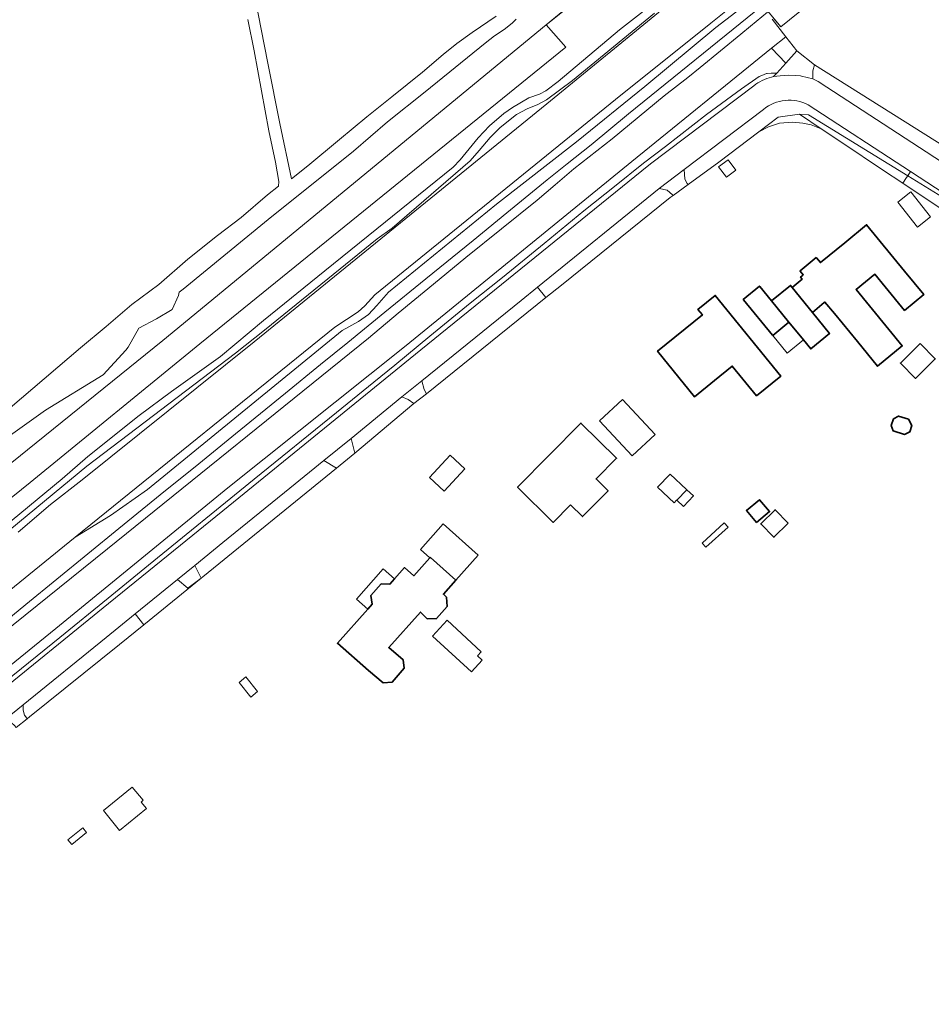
# Model space of a CAD drawing. Extents: x 147051 to 149075, y 463071 to 465537.
# Tile 56 of 229: x 148494 to 148670, y 463373 to 463563. Entities that reach past the tile are written whole.
import ezdxf

# ---------------------------------------------------------------- set-up
doc = ezdxf.new("R2010")
doc.units = 0
doc.header["$LTSCALE"] = 0.5
for name, color, linetype, lineweight in [('B-PV-GR-BEPLANTING_CULTUUR_BOSPLANTSOEN-GV', 252, 'CONTINUOUS', 18), ('B-PV-GR-BOS_GEMENGD-GV', 252, 'CONTINUOUS', 13), ('B-PV-GR-BOS_LOOF-GV', 252, 'CONTINUOUS', 13), ('B-PV-GR-GRAS-GV', 252, 'CONTINUOUS', 13), ('B-PV-GR-GROENVOORZIENING-GV', 252, 'CONTINUOUS', 18), ('B-PV-GR-STRUIK-GV', 252, 'CONTINUOUS', 13), ('B-PV-GW-TALUD_KRUIN-G', 252, 'CONTINUOUS', 18), ('B-PV-IE-TERREINAFSCHEIDING_KUNSTMATIG_HEKWERK-G', 252, 'CONTINUOUS', 18), ('B-PV-OG-BEBOUWING-GV', 6, 'CONTINUOUS', 35), ('B-PV-OG-BEBOUWING_BASSIN-GV', 6, 'CONTINUOUS', 18), ('B-PV-OG-BEBOUWING_LUIFEL-GV', 6, 'CONTINUOUS', 18), ('B-PV-OG-TERREIN_BEGROEID-GV', 252, 'CONTINUOUS', 18), ('B-PV-OG-TERREIN_ERF-GV', 252, 'CONTINUOUS', 18), ('B-PV-VH-HALFVERHARDING-GV', 252, 'CONTINUOUS', 18), ('B-PV-VH-ONVERHARD_ZAND-GV', 252, 'CONTINUOUS', 18), ('B-PV-VH-OPENVERHARDING_BETONSTRAATSTEEN-GV', 252, 'CONTINUOUS', 18), ('B-PV-VH-OPENVERHARDING_SIERBESTRATING-GV', 252, 'CONTINUOUS', 18), ('B-PV-VH-OPENVERHARDING_STRAATBAKSTEEN-GV', 252, 'CONTINUOUS', 18)]:
    doc.layers.add(name, color=color, linetype=linetype, lineweight=lineweight)

msp = doc.modelspace()

# ---------------------------------------------------------------- linework, layer by layer
at = {"layer": 'B-PV-GR-BEPLANTING_CULTUUR_BOSPLANTSOEN-GV', "flags": 128}
msp.add_lwpolyline([(148491.826, 463435.439), (148502.175, 463443.849), (148511.47, 463451.403), (148519.257, 463457.731), (148539.595, 463474.267), (148555.376, 463487.097), (148562.577, 463492.952), (148566.617, 463496.237), (148573.383, 463501.777), (148581.13, 463508.161), (148587.323, 463513.083), (148595.315, 463519.622), (148602.943, 463525.888), (148608.892, 463530.565), (148614.431, 463535.06), (148618.654, 463538.284), (148626.555, 463544.414), (148633.281, 463549.36), (148636.681, 463551.77), (148637.176, 463551.962), (148638.089, 463552.315), (148638.239, 463552.33), (148638.997, 463552.406), (148640.091, 463552.406), (148641.823, 463554.336), (148639.043, 463557.219), (148612.191, 463535.371), (148568.821, 463500), (148534.52, 463472.62), (148501.402, 463445.547), (148490.415, 463436.616)], dxfattribs=at)
for points in [[(148594.063, 463511.223), (148590.93, 463508.681), (148571.805, 463493.174), (148572.278, 463491.499), (148572.732, 463490.703), (148595.692, 463509.204)], [(148570.245, 463488.865), (148569.172, 463489.593), (148567.974, 463490.105), (148558.209, 463482.12), (148558.955, 463479.251)], [(148552.987, 463477.89), (148546.421, 463472.55), (148533.56, 463462.068), (148528.135, 463457.683), (148529.379, 463455.231), (148529.711, 463455.521), (148555.415, 463476.374)], [(148511.126, 463443.837), (148495.145, 463430.879), (148495.132, 463429.849), (148495.409, 463428.855), (148495.859, 463428.272), (148495.911, 463428.195), (148496.371, 463428.572), (148513.692, 463442.495), (148518.333, 463446.263), (148516.701, 463448.371)]]:
    msp.add_lwpolyline(points, close=True, dxfattribs=at)
at = {"layer": 'B-PV-GR-BOS_GEMENGD-GV', "flags": 128}
for points in [[(148537.842, 463576.636), (148542.199, 463554.284), (148544.517, 463542.696), (148546.732, 463532.058), (148549.882, 463534.539), (148556.007, 463539.602), (148561.232, 463543.988), (148566.057, 463547.822), (148571.933, 463552.559), (148575.932, 463555.992), (148578.532, 463558.098), (148581.483, 463560.178), (148586.134, 463563.362)], [(148467.276, 463466.401), (148506.181, 463499.577), (148511.106, 463503.637), (148516.031, 463507.897), (148521.232, 463511.757), (148526.781, 463516.619), (148532.531, 463521.18), (148537.082, 463524.614), (148542.157, 463528.95), (148544.257, 463530.654), (148544.305, 463531.53), (148543.65, 463535.26), (148542.391, 463541.292), (148539.544, 463556.66), (148538.36, 463562.692)]]:
    msp.add_lwpolyline(points, dxfattribs=at)
at = {"layer": 'B-PV-GR-BOS_LOOF-GV', "flags": 128}
for points in [[(148638.261, 463564.109), (148635.037, 463561.404), (148633.154, 463559.868), (148625.33, 463553.486), (148622.962, 463551.555), (148618.412, 463548.046), (148608.387, 463539.775), (148601.062, 463533.961), (148597.475, 463530.914), (148594.012, 463527.971), (148580.261, 463516.943), (148572.987, 463510.879), (148567.287, 463506.217), (148561.587, 463501.38), (148511.342, 463460.875), (148440.691, 463404.004)], [(148490.415, 463436.616), (148501.402, 463445.547), (148534.52, 463472.62), (148568.821, 463500), (148612.191, 463535.371), (148639.043, 463557.219), (148641.805, 463559.406), (148639.199, 463562.778)]]:
    msp.add_lwpolyline(points, dxfattribs=at)
at = {"layer": 'B-PV-GR-GRAS-GV', "flags": 128}
msp.add_lwpolyline([(148505.124, 463463.113), (148511.906, 463467.298), (148519.029, 463472.313), (148556.465, 463502.908), (148559.65, 463504.587), (148561.555, 463505.966), (148563.181, 463507.672), (148565.432, 463510.237), (148586.167, 463527.183), (148601.55, 463539.152), (148614.712, 463549.849), (148628.339, 463561.198), (148643.455, 463572.816), (148639.959, 463571.649), (148634.461, 463567.706), (148627.383, 463562.027), (148609.062, 463547.327), (148562.781, 463509.759), (148560.853, 463507.593), (148559.596, 463506.484), (148555.063, 463503.515)], close=True, dxfattribs=at)
for points in [[(148617.319, 463566.596), (148609.831, 463560.744), (148598.013, 463550.763), (148595.682, 463548.992), (148594.419, 463548.352), (148592.388, 463547.627), (148589.228, 463545.809), (148587.58, 463544.616), (148584.838, 463542.231), (148582.669, 463539.914), (148579.18, 463535.737), (148577.821, 463534.326), (148553.18, 463514.341), (148541.37, 463504.811), (148533.095, 463497.89), (148523.66, 463491.139), (148517.444, 463486.52), (148507.588, 463478.666), (148502.653, 463474.352), (148489.626, 463463.632)], [(148487.7, 463460.544), (148507.408, 463476.792), (148535.981, 463498.549), (148541.553, 463502.956), (148563.203, 463520.493), (148566.125, 463522.55), (148581.133, 463535.51), (148582.87, 463537.482), (148584.939, 463540.026), (148586.861, 463541.928), (148590.047, 463544.454), (148592.051, 463545.55), (148594.1, 463546.358), (148595.772, 463547.253), (148600.781, 463550.968), (148616.528, 463563.903)]]:
    msp.add_lwpolyline(points, dxfattribs=at)
at = {"layer": 'B-PV-GR-GROENVOORZIENING-GV', "flags": 128}
for points in [[(148386.095, 463391.142), (148521.984, 463500.925), (148595.717, 463561.692), (148595.71, 463561.7), (148609.689, 463573.231), (148632.89, 463591.845), (148642.281, 463599.947), (148674.761, 463626.474), (148683.92, 463634.148), (148695.735, 463643.469), (148704.978, 463651.082), (148714.324, 463658.408), (148725.045, 463667.298), (148735.332, 463675.442), (148741.863, 463680.804), (148740.672, 463682.719), (148779.378, 463713.694), (148794.926, 463725.783), (148798.334, 463725.418), (148810.172, 463735.028), (148809.217, 463737.682), (148808.802, 463738.829), (148808.162, 463740.596)], [(148589.938, 463562.79), (148589.214, 463561.988), (148587.639, 463560.785), (148585.788, 463559.581), (148583.988, 463558.178), (148572.438, 463548.779), (148565.188, 463543.04), (148558.663, 463537.376), (148542.263, 463524.218), (148525.938, 463510.835), (148525.112, 463510.259), (148525.013, 463509.608), (148523.79, 463506.928), (148520.814, 463505.148), (148517.388, 463503.317), (148515.341, 463499.685), (148514.909, 463499.071), (148510.522, 463494.382), (148499.467, 463487.574), (148479.806, 463473.564)]]:
    msp.add_lwpolyline(points, dxfattribs=at)
msp.add_lwpolyline([(148390.197, 463380.826), (148390.703, 463383.114), (148390.949, 463384.8), (148390.872, 463388.174), (148407.437, 463401.122), (148408.239, 463402.11), (148455.211, 463440.221), (148491.14, 463469.323), (148496.469, 463473.639), (148529.141, 463500.334), (148599.484, 463557.368), (148595.717, 463561.692), (148521.984, 463500.925), (148386.095, 463391.142), (148386.187, 463381.419), (148386.186, 463381.361), (148386.373, 463381.127), (148386.77, 463380.65), (148387.941, 463381.634), (148389.433, 463379.752), (148389.483, 463379.826), (148389.86, 463380.42), (148390.188, 463380.785)], close=True, dxfattribs=at)
at = {"layer": 'B-PV-GR-STRUIK-GV', "flags": 128}
for points in [[(148798.334, 463725.418), (148794.926, 463725.783), (148779.378, 463713.694), (148740.672, 463682.719), (148741.863, 463680.804), (148735.332, 463675.442), (148725.045, 463667.298), (148714.324, 463658.408), (148704.978, 463651.082), (148695.735, 463643.469), (148683.92, 463634.148), (148674.761, 463626.474), (148642.281, 463599.947), (148632.89, 463591.845), (148609.689, 463573.231), (148595.71, 463561.7), (148595.717, 463561.692), (148698.99, 463644.329)], [(148643.918, 463556.672), (148641.805, 463559.406), (148639.043, 463557.219), (148641.823, 463554.336)]]:
    msp.add_lwpolyline(points, close=True, dxfattribs=at)
for points in [[(148698.99, 463644.329), (148595.717, 463561.692), (148599.484, 463557.368), (148529.141, 463500.334), (148496.469, 463473.639), (148491.14, 463469.323)], [(148639.449, 463562.959), (148640.825, 463561.323), (148665.821, 463581.508)], [(148643.455, 463572.816), (148628.339, 463561.198), (148614.712, 463549.849), (148601.55, 463539.152), (148586.167, 463527.183), (148565.432, 463510.237), (148563.181, 463507.672), (148561.555, 463505.966), (148559.65, 463504.587), (148556.465, 463502.908), (148519.029, 463472.313), (148511.906, 463467.298), (148505.124, 463463.113), (148394.61, 463373.255)], [(148489.626, 463463.632), (148502.653, 463474.352), (148507.588, 463478.666), (148517.444, 463486.52), (148523.66, 463491.139), (148533.095, 463497.89), (148541.37, 463504.811), (148553.18, 463514.341), (148577.821, 463534.326), (148579.18, 463535.737), (148582.669, 463539.914), (148584.838, 463542.231), (148587.58, 463544.616), (148589.228, 463545.809), (148592.388, 463547.627), (148594.419, 463548.352), (148595.682, 463548.992), (148598.013, 463550.763), (148609.831, 463560.744), (148617.319, 463566.596)], [(148494.165, 463464.111), (148500.406, 463469.406), (148506.495, 463474.128), (148539.559, 463500.723), (148595.875, 463546.492), (148619.415, 463565.762)], [(148440.691, 463404.004), (148511.342, 463460.875), (148561.587, 463501.38), (148567.287, 463506.217), (148572.987, 463510.879), (148580.261, 463516.943), (148594.012, 463527.971), (148597.475, 463530.914), (148601.062, 463533.961), (148608.387, 463539.775), (148618.412, 463548.046), (148622.962, 463551.555), (148625.33, 463553.486), (148633.154, 463559.868), (148635.037, 463561.404), (148638.261, 463564.109)], [(148616.528, 463563.903), (148600.781, 463550.968), (148595.772, 463547.253), (148594.1, 463546.358), (148592.051, 463545.55), (148590.047, 463544.454), (148586.861, 463541.928), (148584.939, 463540.026), (148582.87, 463537.482), (148581.133, 463535.51), (148566.125, 463522.55), (148563.203, 463520.493), (148541.553, 463502.956), (148535.981, 463498.549), (148507.408, 463476.792), (148487.7, 463460.544)]]:
    msp.add_lwpolyline(points, dxfattribs=at)
at = {"layer": 'B-PV-GW-TALUD_KRUIN-G', "flags": 128}
msp.add_lwpolyline([(148487.7, 463460.544), (148507.408, 463476.792), (148535.981, 463498.549), (148541.553, 463502.956), (148563.203, 463520.493), (148566.125, 463522.55), (148581.133, 463535.51), (148582.87, 463537.482), (148584.939, 463540.026), (148586.861, 463541.928), (148590.047, 463544.454), (148592.051, 463545.55), (148594.1, 463546.358), (148595.772, 463547.253), (148600.781, 463550.968), (148616.528, 463563.903)], dxfattribs=at)
at = {"layer": 'B-PV-IE-TERREINAFSCHEIDING_KUNSTMATIG_HEKWERK-G', "flags": 128}
for points in [[(148604.37, 463538.604), (148611.546, 463544.531), (148637.385, 463565.497), (148640.825, 463561.323), (148665.821, 463581.508), (148676.423, 463589.91), (148695.542, 463605.58), (148696.626, 463604.817)], [(148604.37, 463538.604), (148599.738, 463534.917), (148595.936, 463531.834), (148588.153, 463525.497), (148581.673, 463520.206), (148572.58, 463512.828), (148564.701, 463506.405), (148557.563, 463500.594), (148552.305, 463496.333), (148545.569, 463490.823), (148536.002, 463482.999), (148528.196, 463476.667), (148522.536, 463472.127), (148513.545, 463464.766), (148495.675, 463450.179), (148488.282, 463444.134)]]:
    msp.add_lwpolyline(points, dxfattribs=at)
at = {"layer": 'B-PV-OG-BEBOUWING-GV', "flags": 128}
for points in [[(148664.623, 463506.739), (148668.354, 463509.794), (148664.661, 463514.305), (148657.359, 463523.223), (148653.15, 463519.776), (148648.458, 463515.934), (148647.699, 463516.862), (148647.698, 463516.862), (148647.672, 463516.893), (148644.547, 463514.334), (148644.573, 463514.302), (148645.18, 463513.56), (148644.98, 463513.396), (148644.646, 463513.123), (148644.957, 463512.744), (148643.038, 463511.173), (148646.92, 463506.369), (148649.204, 463508.239), (148649.35, 463508.359), (148651.169, 463506.137), (148655.593, 463500.735), (148659.455, 463496.018), (148664.213, 463499.915), (148655.343, 463510.746), (148658.933, 463513.686), (148660.929, 463511.249)], [(148642.406, 463504.464), (148642.328, 463504.559), (148639.068, 463508.555), (148636.788, 463511.34), (148636.731, 463511.41), (148633.613, 463508.857), (148633.668, 463508.789), (148639.253, 463501.969), (148639.296, 463501.917)], [(148639.068, 463508.555), (148642.328, 463504.559), (148642.406, 463504.464), (148645.187, 463501.068), (148646.598, 463499.345), (148650.234, 463502.323), (148646.92, 463506.369), (148643.038, 463511.173), (148642.728, 463511.552)], [(148636.16, 463490.308), (148640.832, 463494.101), (148628.238, 463509.614), (148624.912, 463506.914), (148625.761, 463505.868), (148617.154, 463498.882), (148624.255, 463490.135), (148628.126, 463493.277), (148631.515, 463496.03)], [(148667.637, 463500.353), (148663.862, 463496.596), (148666.787, 463493.657), (148670.562, 463497.415)], [(148662.086, 463484.593), (148662.442, 463483.585), (148664.62, 463482.873), (148665.635, 463483.363), (148666.047, 463484.622), (148665.382, 463485.799), (148663.51, 463486.411), (148662.504, 463485.871)], [(148600.419, 463469.357), (148602.716, 463467.085), (148607.628, 463472.051), (148605.33, 463474.323), (148609.267, 463478.303), (148602.417, 463485.079), (148590.22, 463472.747), (148597.07, 463465.971)], [(148622.131, 463469.023), (148624.038, 463471.044), (148622.754, 463472.256), (148620.846, 463470.235)], [(148636.197, 463465.923), (148638.691, 463468.028), (148636.746, 463470.333), (148634.252, 463468.229)], [(148642.28, 463465.819), (148639.743, 463468.401), (148636.979, 463465.684), (148639.517, 463463.102)], [(148573.461, 463459.231), (148573.38, 463459.141), (148570.299, 463455.691), (148568.494, 463457.277), (148566.571, 463455.12), (148565.656, 463454.089), (148564.004, 463454.144), (148561.994, 463451.899), (148562.237, 463450.239), (148561.398, 463449.293), (148555.577, 463442.726), (148561.525, 463437.445), (148564.358, 463435.081), (148566.13, 463435.242), (148568.401, 463437.931), (148568.249, 463439.511), (148565.464, 463441.882), (148571.531, 463448.716), (148572.854, 463447.434), (148574.654, 463447.461), (148576.67, 463449.787), (148576.583, 463451.568), (148575.969, 463452.153), (148578.364, 463454.851)]]:
    msp.add_lwpolyline(points, close=True, dxfattribs=at)
at = {"layer": 'B-PV-OG-BEBOUWING_BASSIN-GV', "flags": 128}
msp.add_lwpolyline([(148573.858, 463444.097), (148581.338, 463437.185), (148583.445, 463439.465), (148582.52, 463440.319), (148583.212, 463441.068), (148576.657, 463447.126)], close=True, dxfattribs=at)
at = {"layer": 'B-PV-OG-BEBOUWING_LUIFEL-GV', "flags": 128}
for points in [[(148632.212, 463533.725), (148630.723, 463535.71), (148628.889, 463534.335), (148630.378, 463532.35)], [(148667.133, 463522.79), (148669.654, 463524.765), (148665.89, 463529.568), (148663.37, 463527.594)], [(148645.187, 463501.068), (148642.406, 463504.464), (148639.296, 463501.917), (148642.077, 463498.521)], [(148612.292, 463478.79), (148616.684, 463482.894), (148610.396, 463489.622), (148606.004, 463485.518)], [(148577.263, 463478.881), (148573.268, 463474.593), (148576.089, 463471.965), (148580.084, 463476.253)], [(148620.815, 463470.264), (148620.846, 463470.235), (148622.754, 463472.256), (148622.723, 463472.285), (148622.734, 463472.296), (148619.582, 463475.272), (148617.168, 463472.716), (148620.321, 463469.74)], [(148573.38, 463459.141), (148573.461, 463459.231), (148578.364, 463454.851), (148582.658, 463459.685), (148575.913, 463465.678), (148571.543, 463460.767)], [(148629.978, 463465.871), (148625.712, 463461.988), (148626.446, 463461.182), (148630.712, 463465.064)], [(148561.398, 463449.293), (148562.237, 463450.239), (148561.994, 463451.899), (148564.004, 463454.144), (148565.656, 463454.089), (148566.571, 463455.12), (148564.406, 463457.034), (148559.239, 463451.21)], [(148537.957, 463436.227), (148536.65, 463435.171), (148538.896, 463432.348), (148540.196, 463433.412)], [(148510.575, 463410.511), (148513.699, 463406.685), (148518.829, 463410.892), (148517.808, 463412.16), (148518.218, 463412.495), (148516.13, 463415.05)], [(148503.735, 463404.927), (148504.494, 463403.997), (148507.344, 463406.325), (148506.603, 463407.23)]]:
    msp.add_lwpolyline(points, close=True, dxfattribs=at)
at = {"layer": 'B-PV-OG-TERREIN_BEGROEID-GV', "flags": 128}
for points in [[(148648.04, 463550.763), (148649.714, 463549.717), (148668.836, 463537.255), (148675.697, 463532.776), (148677.212, 463535.17), (148647.343, 463553.978), (148647.019, 463552.805), (148647.019, 463551.29)], [(148648.632, 463541.706), (148652.768, 463538.949), (148660.401, 463533.82), (148664.3, 463531.236), (148665.056, 463532.332), (148665.268, 463532.648), (148646.185, 463544.359), (148644.429, 463544.509)], [(148683.311, 463521.531), (148682.8, 463521.889), (148665.268, 463532.648), (148665.056, 463532.332), (148664.3, 463531.236), (148680.545, 463520.404), (148681.853, 463519.507)], [(148665.268, 463532.648), (148682.8, 463521.889), (148683.311, 463521.531), (148683.54, 463521.849), (148677.087, 463526.084), (148665.804, 463533.45)], [(148594.063, 463511.223), (148595.692, 463509.204), (148598.65, 463511.587), (148619.582, 463528.435), (148620.146, 463528.847), (148620.049, 463528.98), (148618.993, 463529.877), (148617.437, 463530.192)], [(148524.812, 463454.967), (148516.701, 463448.371), (148518.333, 463446.263), (148529.379, 463455.231), (148526.816, 463453.328)]]:
    msp.add_lwpolyline(points, close=True, dxfattribs=at)
for points in [[(148636.681, 463551.77), (148633.281, 463549.36)], [(148637.176, 463551.962), (148636.681, 463551.77)], [(148638.089, 463552.315), (148637.176, 463551.962)], [(148638.239, 463552.33), (148638.089, 463552.315)], [(148638.997, 463552.406), (148638.239, 463552.33)], [(148640.091, 463552.406), (148638.997, 463552.406)], [(148639.037, 463551.636), (148639.475, 463551.719)], [(148639.475, 463551.719), (148640.091, 463552.406)], [(148615.797, 463534.936), (148635.657, 463549.963)], [(148633.281, 463549.36), (148626.555, 463544.414)], [(148637.517, 463545.411), (148622.261, 463533.862), (148622.422, 463531.968), (148622.866, 463531.146), (148623.016, 463530.94), (148628.92, 463535.248), (148636.614, 463541.068), (148640.341, 463543.888), (148644.429, 463544.509), (148646.185, 463544.359), (148665.268, 463532.648), (148665.804, 463533.45), (148646.138, 463546.288)], [(148626.555, 463544.414), (148618.654, 463538.284)], [(148618.654, 463538.284), (148614.431, 463535.06)], [(148614.431, 463535.06), (148608.892, 463530.565)], [(148614.115, 463533.621), (148615.797, 463534.936)], [(148571.606, 463499.139), (148614.115, 463533.621)], [(148608.892, 463530.565), (148602.943, 463525.888)], [(148602.943, 463525.888), (148595.315, 463519.622)], [(148595.315, 463519.622), (148587.323, 463513.083)], [(148587.323, 463513.083), (148581.13, 463508.161)], [(148581.13, 463508.161), (148573.383, 463501.777)], [(148573.383, 463501.777), (148566.617, 463496.237)], [(148534.569, 463469.039), (148571.606, 463499.139)], [(148566.617, 463496.237), (148562.577, 463492.952)], [(148562.577, 463492.952), (148555.376, 463487.097)], [(148555.376, 463487.097), (148539.595, 463474.267)], [(148539.595, 463474.267), (148519.257, 463457.731)], [(148523.036, 463459.655), (148534.569, 463469.039)], [(148511.544, 463450.339), (148523.036, 463459.655)], [(148519.257, 463457.731), (148511.47, 463451.403)], [(148511.47, 463451.403), (148502.175, 463443.849)], [(148465.461, 463412.922), (148511.544, 463450.339)], [(148502.175, 463443.849), (148491.826, 463435.439)]]:
    msp.add_lwpolyline(points, dxfattribs=at)
at = {"layer": 'B-PV-OG-TERREIN_BEGROEID-GV'}
for points in [[(148635.657, 463549.963, -0.0939157), (148639.037, 463551.636)], [(148646.138, 463546.288, 0.2970708), (148637.517, 463545.411)]]:
    msp.add_lwpolyline(points, format="xyb", dxfattribs=at)
at = {"layer": 'B-PV-OG-TERREIN_ERF-GV', "flags": 128}
for points in [[(148648.632, 463541.706), (148644.429, 463544.509), (148640.341, 463543.888), (148636.614, 463541.068), (148638.454, 463542.031), (148640.571, 463542.759), (148643.117, 463542.957), (148645.102, 463542.792), (148646.722, 463542.461)], [(148639.296, 463501.917), (148639.253, 463501.969), (148633.668, 463508.789), (148633.613, 463508.857), (148636.731, 463511.41), (148636.788, 463511.34), (148639.068, 463508.555), (148642.728, 463511.552), (148643.038, 463511.173), (148644.957, 463512.744), (148644.646, 463513.123), (148644.98, 463513.396), (148645.18, 463513.56), (148644.573, 463514.302), (148644.547, 463514.334), (148647.672, 463516.893), (148647.698, 463516.862), (148647.699, 463516.862), (148648.458, 463515.934), (148653.15, 463519.776), (148657.359, 463523.223), (148664.661, 463514.305), (148668.354, 463509.794), (148664.623, 463506.739), (148660.929, 463511.249), (148658.933, 463513.686), (148655.343, 463510.746), (148664.213, 463499.915), (148659.455, 463496.018), (148655.593, 463500.735), (148651.169, 463506.137), (148649.35, 463508.359), (148649.204, 463508.239), (148646.92, 463506.369), (148650.234, 463502.323), (148646.598, 463499.345), (148645.187, 463501.068), (148642.406, 463504.464)], [(148636.16, 463490.308), (148631.515, 463496.03), (148628.126, 463493.277), (148624.255, 463490.135), (148617.154, 463498.882), (148625.761, 463505.868), (148624.912, 463506.914), (148628.238, 463509.614), (148640.832, 463494.101)], [(148667.637, 463500.353), (148670.562, 463497.415), (148666.787, 463493.657), (148663.862, 463496.596)], [(148662.086, 463484.593), (148662.504, 463485.871), (148663.51, 463486.411), (148665.382, 463485.799), (148666.047, 463484.622), (148665.635, 463483.363), (148664.62, 463482.873), (148662.442, 463483.585)], [(148600.419, 463469.357), (148597.07, 463465.971), (148590.22, 463472.747), (148602.417, 463485.079), (148609.267, 463478.303), (148605.33, 463474.323), (148607.628, 463472.051), (148602.716, 463467.085)], [(148622.131, 463469.023), (148620.846, 463470.235), (148622.754, 463472.256), (148624.038, 463471.044)], [(148636.197, 463465.923), (148634.252, 463468.229), (148636.746, 463470.333), (148638.691, 463468.028)], [(148642.28, 463465.819), (148639.517, 463463.102), (148636.979, 463465.684), (148639.743, 463468.401)], [(148578.364, 463454.851), (148575.969, 463452.153), (148576.583, 463451.568), (148576.67, 463449.787), (148574.654, 463447.461), (148572.854, 463447.434), (148571.531, 463448.716), (148565.464, 463441.882), (148568.249, 463439.511), (148568.401, 463437.931), (148566.13, 463435.242), (148564.358, 463435.081), (148561.525, 463437.445), (148555.577, 463442.726), (148561.398, 463449.293), (148562.237, 463450.239), (148561.994, 463451.899), (148564.004, 463454.144), (148565.656, 463454.089), (148566.571, 463455.12), (148568.494, 463457.277), (148570.299, 463455.691), (148573.38, 463459.141), (148573.461, 463459.231)], [(148573.858, 463444.097), (148576.657, 463447.126), (148583.212, 463441.068), (148582.52, 463440.319), (148583.445, 463439.465), (148581.338, 463437.185)]]:
    msp.add_lwpolyline(points, close=True, dxfattribs=at)
at = {"layer": 'B-PV-VH-HALFVERHARDING-GV', "flags": 128}
for points in [[(148394.61, 463373.255), (148505.124, 463463.113), (148555.063, 463503.515), (148559.596, 463506.484), (148560.853, 463507.593), (148562.781, 463509.759), (148609.062, 463547.327), (148627.383, 463562.027), (148634.461, 463567.706)], [(148619.415, 463565.762), (148595.875, 463546.492), (148539.559, 463500.723), (148506.495, 463474.128), (148500.406, 463469.406), (148494.165, 463464.111)]]:
    msp.add_lwpolyline(points, dxfattribs=at)
at = {"layer": 'B-PV-VH-ONVERHARD_ZAND-GV', "flags": 128}
for points in [[(148586.134, 463563.362), (148581.483, 463560.178), (148578.532, 463558.098), (148575.932, 463555.992), (148571.933, 463552.559), (148566.057, 463547.822), (148561.232, 463543.988), (148556.007, 463539.602), (148549.882, 463534.539), (148546.732, 463532.058), (148544.517, 463542.696), (148542.199, 463554.284), (148537.842, 463576.636)], [(148479.806, 463473.564), (148499.467, 463487.574), (148510.522, 463494.382), (148514.909, 463499.071), (148515.341, 463499.685), (148517.388, 463503.317), (148520.814, 463505.148), (148523.79, 463506.928), (148525.013, 463509.608), (148525.112, 463510.259), (148525.938, 463510.835), (148542.263, 463524.218), (148558.663, 463537.376), (148565.188, 463543.04), (148572.438, 463548.779), (148583.988, 463558.178), (148585.788, 463559.581), (148587.639, 463560.785), (148589.214, 463561.988), (148589.938, 463562.79)], [(148538.36, 463562.692), (148539.544, 463556.66), (148542.391, 463541.292), (148543.65, 463535.26), (148544.305, 463531.53), (148544.257, 463530.654), (148542.157, 463528.95), (148537.082, 463524.614), (148532.531, 463521.18), (148526.781, 463516.619), (148521.232, 463511.757), (148516.031, 463507.897), (148511.106, 463503.637), (148506.181, 463499.577), (148467.276, 463466.401)]]:
    msp.add_lwpolyline(points, dxfattribs=at)
at = {"layer": 'B-PV-VH-OPENVERHARDING_BETONSTRAATSTEEN-GV', "flags": 128}
msp.add_lwpolyline([(148640.739, 463551.859), (148642.238, 463552.014), (148643.668, 463551.91), (148644.634, 463551.84), (148644.819, 463551.827), (148647.019, 463551.29), (148647.019, 463552.805), (148647.343, 463553.978), (148643.918, 463556.672), (148641.823, 463554.336), (148640.091, 463552.406), (148639.475, 463551.719)], close=True, dxfattribs=at)
at = {"layer": 'B-PV-VH-OPENVERHARDING_BETONSTRAATSTEEN-GV'}
for points in [[(148639.037, 463551.636, 0.0939157), (148635.657, 463549.963)], [(148637.517, 463545.411, -0.2970708), (148646.138, 463546.288)]]:
    msp.add_lwpolyline(points, format="xyb", dxfattribs=at)
at = {"layer": 'B-PV-VH-OPENVERHARDING_BETONSTRAATSTEEN-GV', "flags": 128}
for points in [[(148639.475, 463551.719), (148639.037, 463551.636)], [(148640.739, 463551.859), (148639.475, 463551.719)], [(148642.238, 463552.014), (148640.739, 463551.859)], [(148643.668, 463551.91), (148642.238, 463552.014)], [(148644.634, 463551.84), (148643.668, 463551.91)], [(148644.819, 463551.827), (148644.634, 463551.84)], [(148647.019, 463551.29), (148644.819, 463551.827)], [(148635.657, 463549.963), (148615.797, 463534.936)], [(148648.04, 463550.763), (148647.019, 463551.29)], [(148649.714, 463549.717), (148648.04, 463550.763)], [(148668.836, 463537.255), (148649.714, 463549.717)], [(148646.138, 463546.288), (148665.804, 463533.45)], [(148622.261, 463533.862), (148637.517, 463545.411)], [(148675.697, 463532.776), (148668.836, 463537.255)], [(148615.797, 463534.936), (148614.115, 463533.621)], [(148614.115, 463533.621), (148571.606, 463499.139)], [(148617.437, 463530.192), (148622.261, 463533.862)], [(148665.804, 463533.45), (148677.087, 463526.084)], [(148594.063, 463511.223), (148617.437, 463530.192)], [(148590.93, 463508.681), (148594.063, 463511.223)], [(148571.805, 463493.174), (148590.93, 463508.681)], [(148571.606, 463499.139), (148534.569, 463469.039)], [(148567.974, 463490.105), (148571.805, 463493.174)], [(148558.209, 463482.12), (148567.974, 463490.105)], [(148552.987, 463477.89), (148558.209, 463482.12)], [(148546.421, 463472.55), (148552.987, 463477.89)], [(148533.56, 463462.068), (148546.421, 463472.55)], [(148534.569, 463469.039), (148523.036, 463459.655)], [(148528.135, 463457.683), (148533.56, 463462.068)], [(148523.036, 463459.655), (148511.544, 463450.339)], [(148524.812, 463454.967), (148528.135, 463457.683)], [(148516.701, 463448.371), (148524.812, 463454.967)], [(148511.544, 463450.339), (148465.461, 463412.922)], [(148511.126, 463443.837), (148516.701, 463448.371)], [(148495.145, 463430.879), (148511.126, 463443.837)], [(148491.752, 463428.108), (148495.145, 463430.879)]]:
    msp.add_lwpolyline(points, dxfattribs=at)
at = {"layer": 'B-PV-VH-OPENVERHARDING_SIERBESTRATING-GV', "flags": 128}
msp.add_lwpolyline([(148567.974, 463490.105), (148569.172, 463489.593), (148570.245, 463488.865), (148572.732, 463490.703), (148572.278, 463491.499), (148571.805, 463493.174)], close=True, dxfattribs=at)
at = {"layer": 'B-PV-VH-OPENVERHARDING_STRAATBAKSTEEN-GV', "flags": 128}
for points in [[(148617.437, 463530.192), (148618.993, 463529.877), (148620.049, 463528.98), (148620.146, 463528.847), (148623.016, 463530.94), (148622.866, 463531.146), (148622.422, 463531.968), (148622.261, 463533.862)], [(148552.987, 463477.89), (148555.415, 463476.374), (148558.955, 463479.251), (148558.209, 463482.12)], [(148529.379, 463455.231), (148528.135, 463457.683), (148524.812, 463454.967), (148526.816, 463453.328)], [(148491.752, 463428.108), (148492.905, 463427.42), (148493.453, 463426.864), (148493.814, 463426.476), (148495.911, 463428.195), (148495.859, 463428.272), (148495.409, 463428.855), (148495.132, 463429.849), (148495.145, 463430.879)]]:
    msp.add_lwpolyline(points, close=True, dxfattribs=at)

doc.saveas('drawing.dxf')
